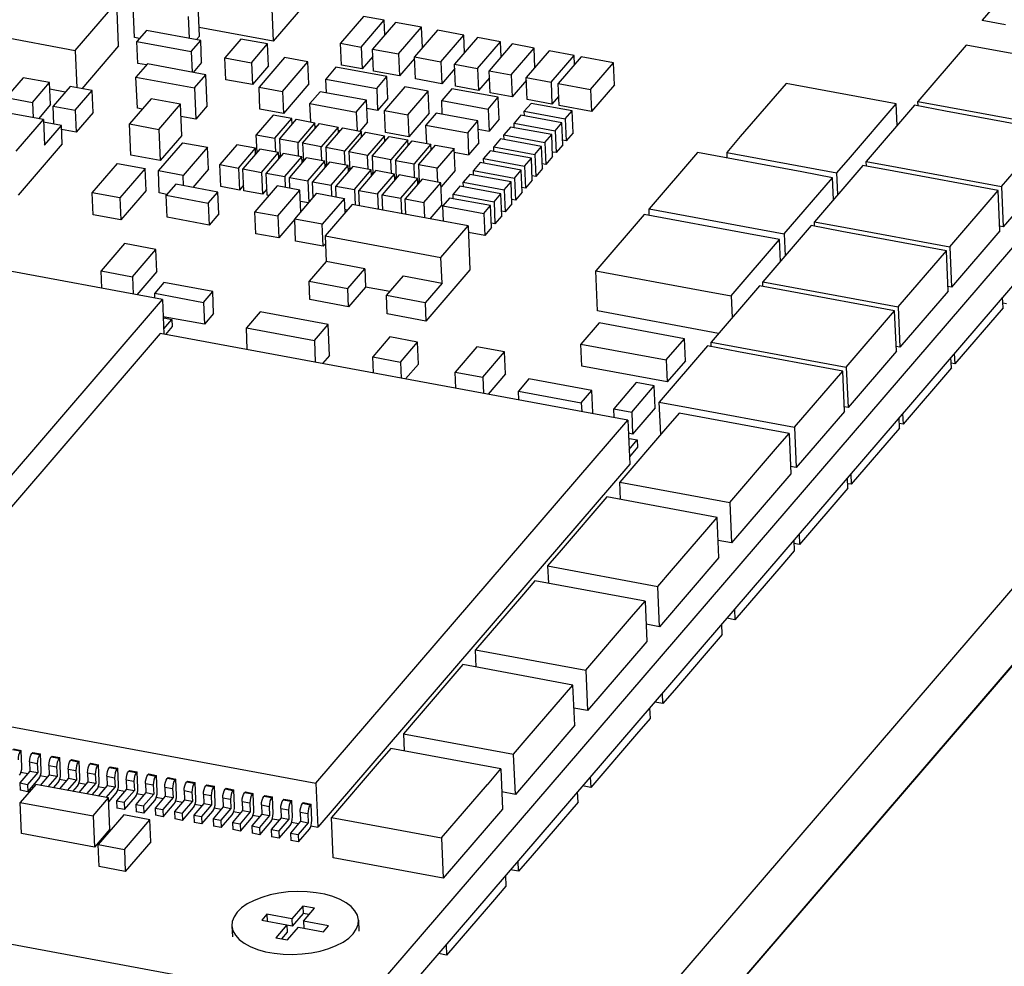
# Model space of a CAD drawing. Extents: x 0 to 1189, y 0 to 841.
# Tile 24 of 27: x 761 to 808, y 388 to 433. Entities that reach past the tile are written whole.
import ezdxf

# ---------------------------------------------------------------- set-up
doc = ezdxf.new("R2010")
doc.units = 0
doc.header["$LTSCALE"] = 65.395
doc.layers.get('0').update_dxf_attribs({"linetype": 'CONTINUOUS'})

msp = doc.modelspace()

# ---------------------------------------------------------------- linework, layer by layer
at = {"color": 7, "linetype": 'CONTINUOUS'}
for p, q in [((855.669, 461.217), (756.493, 345.796)), ((855.817, 457.746), (756.642, 342.325)), ((775.389, 434.445), (773.1, 431.782)), ((807.975, 434.295), (806.671, 432.776)), ((763.719, 431.347), (765.687, 433.637)), ((765.776, 431.555), (765.687, 433.637)), ((773.019, 433.691), (773.1, 431.782)), ((766.524, 431.964), (766.46, 433.439)), ((769.606, 432.028), (769.543, 433.503)), ((769.071, 432.954), (769.116, 431.922)), ((777.379, 432.957), (776.29, 431.689)), ((777.268, 431.507), (778.358, 432.775)), ((778.358, 432.775), (777.379, 432.957)), ((778.895, 432.675), (777.806, 431.408)), ((778.387, 432.084), (778.358, 432.775)), ((780.125, 432.447), (778.895, 432.675)), ((806.671, 432.776), (807.769, 432.573)), ((806.671, 432.776), (806.671, 432.759)), ((807.769, 432.555), (806.671, 432.759)), ((767.095, 432.297), (766.644, 431.772)), ((769.664, 431.82), (767.095, 432.297)), ((773.1, 431.782), (769.589, 432.433)), ((779.036, 431.179), (780.125, 432.447)), ((780.874, 432.308), (779.785, 431.041)), ((780.166, 431.485), (780.125, 432.447)), ((782.124, 432.076), (780.874, 432.308)), ((759.235, 432.179), (763.719, 431.347)), ((766.769, 431.918), (766.524, 431.964)), ((766.644, 431.772), (769.213, 431.295)), ((766.688, 430.731), (766.644, 431.772)), ((769.213, 431.295), (769.664, 431.82)), ((769.606, 432.028), (769.46, 431.858)), ((769.709, 430.779), (769.664, 431.82)), ((771.566, 431.886), (770.804, 431)), ((772.829, 431.652), (771.566, 431.886)), ((781.035, 430.809), (782.124, 432.076)), ((782.778, 431.955), (781.689, 430.687)), ((782.16, 431.236), (782.124, 432.076)), ((782.774, 430.486), (783.863, 431.754)), ((783.863, 431.754), (782.778, 431.955)), ((783.893, 431.045), (783.863, 431.754)), ((763.719, 431.347), (763.795, 429.578)), ((765.776, 431.555), (764.039, 429.533)), ((769.213, 431.295), (769.255, 430.314)), ((772.068, 430.765), (772.829, 431.652)), ((772.874, 430.611), (772.829, 431.652)), ((776.29, 431.689), (777.268, 431.507)), ((776.335, 430.648), (776.29, 431.689)), ((777.268, 431.507), (777.313, 430.466)), ((777.806, 431.408), (779.036, 431.179)), ((777.851, 430.367), (777.806, 431.408)), ((784.414, 431.651), (783.325, 430.384)), ((784.362, 430.191), (785.451, 431.459)), ((785.451, 431.459), (784.414, 431.651)), ((786.17, 431.325), (785.081, 430.058)), ((785.491, 430.535), (785.451, 431.459)), ((787.341, 431.108), (786.17, 431.325)), ((805.914, 431.595), (803.625, 428.931)), ((807.378, 431.323), (805.914, 431.595)), ((812.319, 430.408), (807.378, 431.325)), ((770.804, 431), (772.068, 430.765)), ((770.849, 429.959), (770.804, 431)), ((773.631, 431.004), (772.427, 429.602)), ((773.539, 429.396), (774.743, 430.798)), ((774.743, 430.798), (773.631, 431.004)), ((774.788, 429.756), (774.743, 430.798)), ((777.821, 431.057), (777.313, 430.466)), ((779.036, 431.179), (779.081, 430.138)), ((779.788, 430.962), (779.081, 430.138)), ((779.785, 431.041), (781.035, 430.809)), ((779.83, 429.999), (779.785, 431.041)), ((781.035, 430.809), (781.079, 429.767)), ((786.252, 429.841), (787.341, 431.108)), ((787.676, 431.046), (786.587, 429.779)), ((787.36, 430.678), (787.341, 431.108)), ((789.211, 430.761), (787.676, 431.046)), ((767.139, 430.706), (766.6, 430.079)), ((767.096, 430.655), (766.688, 430.731)), ((769.904, 430.193), (767.139, 430.706)), ((769.709, 430.779), (769.301, 430.305)), ((772.068, 430.765), (772.112, 429.724)), ((772.874, 430.611), (772.112, 429.724)), ((776.066, 430.552), (775.585, 429.991)), ((778.479, 430.104), (776.066, 430.552)), ((777.313, 430.466), (776.335, 430.648)), ((815.346, 430.445), (777.121, 385.959)), ((779.081, 430.138), (777.851, 430.367)), ((781.697, 430.486), (781.079, 429.767)), ((781.689, 430.687), (782.774, 430.486)), ((781.733, 429.646), (781.689, 430.687)), ((782.774, 430.486), (782.818, 429.445)), ((783.325, 430.384), (784.362, 430.191)), ((783.369, 429.343), (783.325, 430.384)), ((788.122, 429.494), (789.211, 430.761)), ((789.256, 429.72), (789.211, 430.761)), ((761.252, 430.05), (760.449, 429.115)), ((762.504, 429.818), (761.252, 430.05)), ((766.6, 430.079), (769.365, 429.566)), ((766.664, 428.604), (766.6, 430.079)), ((769.365, 429.566), (769.904, 430.193)), ((769.967, 428.718), (769.904, 430.193)), ((772.112, 429.724), (770.849, 429.959)), ((775.585, 429.991), (777.997, 429.544)), ((775.613, 429.336), (775.585, 429.991)), ((777.997, 429.544), (778.479, 430.104)), ((778.523, 429.063), (778.479, 430.104)), ((781.079, 429.767), (779.83, 429.999)), ((783.339, 430.051), (782.818, 429.445)), ((784.362, 430.191), (784.407, 429.15)), ((785.086, 429.941), (784.407, 429.15)), ((785.081, 430.058), (786.252, 429.841)), ((785.126, 429.017), (785.081, 430.058)), ((761.701, 428.883), (762.504, 429.818)), ((762.549, 428.776), (762.504, 429.818)), ((763.246, 429.369), (762.518, 429.505)), ((763.476, 429.637), (762.673, 428.703)), ((764.523, 429.443), (763.476, 429.637)), ((763.72, 428.509), (764.523, 429.443)), ((764.567, 428.402), (764.523, 429.443)), ((769.365, 429.566), (769.428, 428.091)), ((772.427, 429.602), (773.539, 429.396)), ((772.471, 428.561), (772.427, 429.602)), ((774.788, 429.756), (773.583, 428.355)), ((777.997, 429.544), (778.042, 428.503)), ((779.336, 429.62), (778.372, 428.499)), ((780.434, 429.417), (779.336, 429.62)), ((779.47, 428.295), (780.434, 429.417)), ((780.479, 428.375), (780.434, 429.417)), ((781.557, 429.533), (781.075, 428.973)), ((783.753, 429.126), (781.557, 429.533)), ((782.818, 429.445), (781.733, 429.646)), ((786.252, 429.841), (786.297, 428.799)), ((786.587, 429.779), (788.122, 429.494)), ((786.631, 428.737), (786.587, 429.779)), ((788.122, 429.494), (788.167, 428.453)), ((789.256, 429.72), (788.167, 428.453)), ((797.38, 429.786), (795.212, 427.262)), ((802.596, 428.818), (797.38, 429.786)), ((762.215, 428.066), (756.724, 429.084)), ((760.449, 429.115), (761.701, 428.883)), ((767.32, 429.051), (766.298, 427.861)), ((768.702, 428.794), (767.32, 429.051)), ((773.539, 429.396), (773.583, 428.355)), ((775.319, 429.39), (774.837, 428.83)), ((777.515, 428.983), (775.319, 429.39)), ((777.033, 428.422), (777.515, 428.983)), ((777.56, 427.942), (777.515, 428.983)), ((778.523, 429.063), (778.042, 428.503)), ((781.075, 428.973), (783.271, 428.565)), ((781.103, 428.317), (781.075, 428.973)), ((783.271, 428.565), (783.753, 429.126)), ((784.407, 429.15), (783.369, 429.343)), ((783.798, 428.085), (783.753, 429.126)), ((786.297, 428.799), (785.126, 429.017)), ((786.613, 429.167), (786.297, 428.799)), ((803.625, 428.931), (805.089, 428.66)), ((803.634, 428.713), (803.625, 428.931)), ((761.701, 428.883), (761.732, 428.155)), ((762.549, 428.776), (761.976, 428.11)), ((762.673, 428.703), (763.72, 428.509)), ((762.709, 427.852), (762.673, 428.703)), ((763.72, 428.509), (763.764, 427.467)), ((766.898, 428.56), (766.664, 428.604)), ((767.68, 427.605), (768.702, 428.794)), ((768.766, 427.319), (768.702, 428.794)), ((769.967, 428.718), (769.428, 428.091)), ((773.583, 428.355), (772.471, 428.561)), ((774.837, 428.83), (777.033, 428.422)), ((774.875, 427.955), (774.837, 428.83)), ((815.42, 428.71), (777.196, 384.224)), ((778.042, 428.503), (777.532, 428.597)), ((778.372, 428.499), (779.47, 428.295)), ((778.417, 427.458), (778.372, 428.499)), ((783.271, 428.565), (783.316, 427.524)), ((785.305, 428.838), (784.984, 428.464)), ((787.249, 428.477), (785.305, 428.838)), ((788.167, 428.453), (786.631, 428.737)), ((786.927, 428.104), (787.249, 428.477)), ((787.293, 427.436), (787.249, 428.477)), ((800.428, 426.295), (802.596, 428.818)), ((803.464, 428.745), (801.176, 426.081)), ((802.64, 427.786), (802.596, 428.817)), ((804.928, 428.473), (803.464, 428.745)), ((809.87, 427.558), (804.928, 428.475)), ((805.089, 428.662), (810.031, 427.745)), ((760.93, 426.57), (762.215, 428.066)), ((762.215, 428.066), (762.267, 426.851)), ((764.567, 428.402), (763.764, 427.467)), ((769.428, 428.091), (768.727, 428.221)), ((773.096, 428.285), (772.293, 427.351)), ((773.978, 428.122), (773.096, 428.285)), ((773.176, 427.188), (773.978, 428.122)), ((773.392, 427.147), (774.194, 428.081)), ((773.99, 427.844), (773.978, 428.122)), ((774.194, 428.081), (775.076, 427.918)), ((777.033, 428.422), (777.071, 427.548)), ((779.47, 428.295), (779.515, 427.254)), ((780.479, 428.375), (779.515, 427.254)), ((780.809, 428.372), (780.328, 427.811)), ((782.79, 428.004), (780.809, 428.372)), ((782.308, 427.444), (782.79, 428.004)), ((782.834, 426.963), (782.79, 428.004)), ((783.798, 428.085), (783.316, 427.524)), ((784.823, 428.277), (784.502, 427.903)), ((786.767, 427.917), (784.823, 428.277)), ((784.984, 428.464), (786.927, 428.104)), ((784.993, 428.246), (784.984, 428.464)), ((786.927, 428.104), (786.972, 427.062)), ((763.07, 427.786), (762.22, 427.943)), ((762.267, 426.851), (763.07, 427.786)), ((763.107, 426.918), (763.07, 427.786)), ((763.764, 427.467), (763.078, 427.595)), ((766.298, 427.861), (767.68, 427.605)), ((766.361, 426.386), (766.298, 427.861)), ((767.68, 427.605), (767.743, 426.13)), ((775.076, 427.918), (774.274, 426.984)), ((774.49, 426.944), (775.292, 427.878)), ((775.088, 427.64), (775.076, 427.918)), ((775.17, 427.735), (775.083, 427.751)), ((775.292, 427.878), (776.174, 427.714)), ((776.174, 427.714), (775.372, 426.78)), ((775.588, 426.74), (776.39, 427.674)), ((776.186, 427.436), (776.174, 427.714)), ((776.268, 427.531), (776.181, 427.547)), ((776.39, 427.674), (777.272, 427.51)), ((777.56, 427.942), (777.2, 427.524)), ((780.328, 427.811), (782.308, 427.444)), ((780.365, 426.937), (780.328, 427.811)), ((782.806, 427.619), (783.316, 427.524)), ((784.341, 427.716), (784.02, 427.343)), ((786.285, 427.356), (784.341, 427.716)), ((784.502, 427.903), (786.446, 427.543)), ((784.511, 427.685), (784.502, 427.903)), ((786.446, 427.543), (786.767, 427.917)), ((786.446, 427.543), (786.49, 426.502)), ((786.811, 426.875), (786.767, 427.917)), ((807.581, 424.894), (809.87, 427.558)), ((768.766, 427.319), (767.743, 426.13)), ((772.293, 427.351), (773.176, 427.188)), ((772.33, 426.507), (772.293, 427.351)), ((773.176, 427.188), (773.204, 426.532)), ((774.274, 426.984), (773.392, 427.147)), ((773.392, 427.147), (773.428, 426.303)), ((777.272, 427.51), (776.47, 426.576)), ((776.686, 426.536), (777.488, 427.47)), ((777.284, 427.233), (777.272, 427.51)), ((777.488, 427.47), (778.37, 427.307)), ((778.37, 427.307), (777.568, 426.373)), ((777.784, 426.333), (778.587, 427.267)), ((778.382, 427.029), (778.37, 427.307)), ((779.515, 427.254), (778.417, 427.458)), ((778.587, 427.267), (779.469, 427.103)), ((779.469, 427.103), (778.666, 426.169)), ((779.481, 426.825), (779.469, 427.103)), ((782.308, 427.444), (782.352, 426.402)), ((783.859, 427.156), (783.538, 426.782)), ((785.803, 426.795), (783.859, 427.156)), ((784.02, 427.343), (785.964, 426.982)), ((784.029, 427.124), (784.02, 427.343)), ((785.964, 426.982), (786.285, 427.356)), ((786.33, 426.315), (786.285, 427.356)), ((786.972, 427.062), (786.802, 427.094)), ((787.293, 427.436), (786.972, 427.062)), ((795.212, 427.261), (794.57, 426.513)), ((763.107, 426.918), (761.019, 424.488)), ((767.659, 425.634), (768.811, 426.975)), ((768.811, 426.975), (769.983, 426.758)), ((769.983, 426.758), (768.83, 425.416)), ((770.027, 425.716), (769.983, 426.758)), ((771.37, 426.872), (770.567, 425.938)), ((772.253, 426.709), (771.37, 426.872)), ((771.45, 425.774), (772.253, 426.709)), ((772.469, 426.669), (771.666, 425.734)), ((772.265, 426.431), (772.253, 426.709)), ((773.351, 426.505), (772.469, 426.669)), ((774.302, 426.328), (774.274, 426.984)), ((775.372, 426.78), (774.49, 426.944)), ((774.49, 426.944), (774.526, 426.099)), ((775.4, 426.125), (775.372, 426.78)), ((776.47, 426.576), (775.588, 426.74)), ((775.588, 426.74), (775.624, 425.896)), ((778.882, 426.129), (779.685, 427.063)), ((779.685, 427.063), (780.567, 426.899)), ((780.567, 426.899), (779.764, 425.965)), ((779.98, 425.925), (780.783, 426.859)), ((780.579, 426.621), (780.567, 426.899)), ((780.574, 426.732), (780.66, 426.716)), ((780.783, 426.859), (781.665, 426.695)), ((781.665, 426.695), (780.862, 425.761)), ((781.709, 425.654), (781.665, 426.695)), ((782.834, 426.963), (782.352, 426.402)), ((783.538, 426.782), (785.482, 426.421)), ((783.548, 426.563), (783.538, 426.782)), ((785.482, 426.421), (785.803, 426.795)), ((785.848, 425.754), (785.803, 426.795)), ((785.964, 426.982), (786.008, 425.941)), ((786.811, 426.875), (786.49, 426.502)), ((767.743, 426.13), (766.361, 426.386)), ((772.548, 425.57), (773.351, 426.505)), ((773.567, 426.465), (772.764, 425.53)), ((773.363, 426.228), (773.351, 426.505)), ((773.424, 426.384), (773.359, 426.308)), ((774.449, 426.301), (773.567, 426.465)), ((773.646, 425.367), (774.449, 426.301)), ((774.665, 426.261), (773.862, 425.327)), ((774.461, 426.024), (774.449, 426.301)), ((774.522, 426.18), (774.457, 426.105)), ((775.547, 426.097), (774.665, 426.261)), ((776.498, 425.921), (776.47, 426.576)), ((777.568, 426.373), (776.686, 426.536)), ((776.686, 426.536), (776.722, 425.692)), ((777.596, 425.717), (777.568, 426.373)), ((778.666, 426.169), (777.784, 426.333)), ((777.784, 426.333), (777.82, 425.488)), ((778.694, 425.514), (778.666, 426.169)), ((781.672, 426.529), (782.352, 426.402)), ((783.378, 426.595), (783.056, 426.221)), ((783.056, 426.221), (785, 425.861)), ((783.066, 426.003), (783.056, 426.221)), ((785.321, 426.234), (783.378, 426.595)), ((785, 425.861), (785.321, 426.234)), ((785.366, 425.193), (785.321, 426.234)), ((785.482, 426.421), (785.527, 425.38)), ((786.33, 426.315), (786.008, 425.941)), ((786.49, 426.502), (786.32, 426.533)), ((793.181, 426.505), (790.893, 423.841)), ((798.123, 425.588), (793.181, 426.505)), ((794.57, 426.513), (799.786, 425.545)), ((794.57, 426.513), (794.581, 426.245)), ((799.786, 425.545), (800.428, 426.293)), ((764.52, 424.601), (765.717, 425.994)), ((765.717, 425.994), (767.03, 425.75)), ((767.03, 425.75), (765.833, 424.357)), ((767.075, 424.709), (767.03, 425.75)), ((770.027, 425.716), (769.289, 424.858)), ((770.567, 425.938), (771.45, 425.774)), ((770.612, 424.897), (770.567, 425.938)), ((771.45, 425.774), (771.494, 424.733)), ((771.666, 425.734), (772.548, 425.57)), ((771.71, 424.693), (771.666, 425.734)), ((774.744, 425.163), (775.547, 426.097)), ((775.763, 426.057), (774.96, 425.123)), ((775.559, 425.82), (775.547, 426.097)), ((775.621, 425.977), (775.556, 425.901)), ((776.645, 425.894), (775.763, 426.057)), ((775.842, 424.959), (776.645, 425.894)), ((776.861, 425.854), (776.058, 424.919)), ((776.657, 425.616), (776.645, 425.894)), ((776.719, 425.773), (776.654, 425.697)), ((777.743, 425.69), (776.861, 425.854)), ((776.94, 424.755), (777.743, 425.69)), ((777.755, 425.413), (777.743, 425.69)), ((778.882, 426.129), (779.764, 425.965)), ((778.882, 426.129), (778.918, 425.284)), ((779.792, 425.31), (779.764, 425.965)), ((780.862, 425.761), (779.98, 425.925)), ((779.98, 425.925), (780.016, 425.081)), ((780.89, 425.106), (780.862, 425.761)), ((782.896, 426.034), (782.575, 425.66)), ((784.84, 425.674), (782.896, 426.034)), ((784.518, 425.3), (784.84, 425.674)), ((784.884, 424.632), (784.84, 425.674)), ((785, 425.861), (785.045, 424.819)), ((785.848, 425.754), (785.527, 425.38)), ((786.008, 425.941), (785.838, 425.972)), ((801.015, 425.894), (798.726, 423.23)), ((802.479, 425.622), (801.015, 425.894)), ((801.176, 426.081), (802.64, 425.809)), ((801.185, 425.863), (801.176, 426.081)), ((802.64, 425.811), (807.581, 424.894)), ((768.83, 425.416), (767.659, 425.634)), ((767.703, 424.593), (767.659, 425.634)), ((768.851, 424.939), (768.83, 425.416)), ((772.548, 425.57), (772.593, 424.529)), ((772.764, 425.53), (773.646, 425.367)), ((772.808, 424.489), (772.764, 425.53)), ((773.646, 425.367), (773.668, 424.857)), ((773.862, 425.327), (774.744, 425.163)), ((773.884, 424.817), (773.862, 425.327)), ((777.959, 425.65), (777.156, 424.715)), ((777.817, 425.569), (777.752, 425.493)), ((778.842, 425.486), (777.959, 425.65)), ((778.038, 424.552), (778.842, 425.486)), ((779.057, 425.446), (778.254, 424.512)), ((778.853, 425.209), (778.842, 425.486)), ((778.915, 425.365), (778.85, 425.29)), ((779.94, 425.282), (779.057, 425.446)), ((779.137, 424.348), (779.94, 425.282)), ((780.155, 425.242), (779.352, 424.308)), ((779.952, 425.005), (779.94, 425.282)), ((781.038, 425.079), (780.155, 425.242)), ((781.709, 425.654), (781.046, 424.882)), ((782.414, 425.473), (782.093, 425.1)), ((784.358, 425.113), (782.414, 425.473)), ((782.575, 425.66), (784.518, 425.3)), ((782.584, 425.442), (782.575, 425.66)), ((784.518, 425.3), (784.563, 424.259)), ((785.527, 425.38), (785.357, 425.412)), ((797.299, 422.651), (799.587, 425.314)), ((799.587, 425.314), (798.123, 425.586)), ((799.631, 424.284), (799.587, 425.314)), ((799.83, 424.515), (799.786, 425.545)), ((807.421, 424.707), (802.479, 425.624)), ((809.952, 425.649), (807.663, 422.985)), ((768.479, 425.008), (768.028, 424.483)), ((770.474, 424.638), (768.479, 425.008)), ((771.494, 424.733), (770.612, 424.897)), ((771.698, 424.97), (771.494, 424.733)), ((773.279, 424.929), (772.227, 423.705)), ((772.796, 424.766), (772.593, 424.529)), ((774.363, 424.728), (773.279, 424.929)), ((774.744, 425.163), (774.788, 424.139)), ((774.96, 425.123), (775.842, 424.959)), ((774.992, 424.376), (774.96, 425.123)), ((775.842, 424.959), (775.864, 424.449)), ((776.058, 424.919), (776.94, 424.755)), ((776.08, 424.409), (776.058, 424.919)), ((776.94, 424.755), (776.972, 424.027)), ((780.013, 425.162), (779.948, 425.086)), ((780.235, 424.144), (781.038, 425.079)), ((781.082, 424.038), (781.038, 425.079)), ((781.932, 424.913), (781.611, 424.539)), ((783.876, 424.552), (781.932, 424.913)), ((782.093, 425.1), (784.037, 424.739)), ((782.102, 424.881), (782.093, 425.1)), ((784.037, 424.739), (784.358, 425.113)), ((784.037, 424.739), (784.081, 423.698)), ((784.402, 424.072), (784.358, 425.113)), ((785.045, 424.819), (784.875, 424.851)), ((785.366, 425.193), (785.045, 424.819)), ((807.581, 424.894), (807.663, 422.985)), ((765.833, 424.357), (764.52, 424.601)), ((764.565, 423.56), (764.52, 424.601)), ((765.833, 424.357), (765.878, 423.316)), ((767.075, 424.709), (765.878, 423.316)), ((768.065, 424.526), (767.703, 424.593)), ((768.028, 424.483), (770.023, 424.113)), ((768.073, 423.442), (768.028, 424.483)), ((770.023, 424.113), (770.474, 424.638)), ((770.518, 423.597), (770.474, 424.638)), ((772.593, 424.529), (771.71, 424.693)), ((772.888, 424.474), (772.808, 424.489)), ((773.311, 423.503), (774.363, 424.728)), ((774.114, 423.354), (775.166, 424.579)), ((774.408, 423.687), (774.363, 424.728)), ((775.166, 424.579), (776.474, 424.336)), ((776.474, 424.336), (775.421, 423.112)), ((776.502, 423.666), (776.474, 424.336)), ((777.156, 424.715), (778.038, 424.552)), ((777.187, 423.987), (777.156, 424.715)), ((778.038, 424.552), (778.07, 423.824)), ((778.254, 424.512), (779.137, 424.348)), ((778.285, 423.784), (778.254, 424.512)), ((779.137, 424.348), (779.168, 423.62)), ((779.352, 424.308), (780.235, 424.144)), ((779.383, 423.58), (779.352, 424.308)), ((781.45, 424.352), (781.129, 423.978)), ((783.394, 423.991), (781.45, 424.352)), ((781.611, 424.539), (783.555, 424.178)), ((781.62, 424.32), (781.611, 424.539)), ((783.555, 424.178), (783.876, 424.552)), ((783.921, 423.511), (783.876, 424.552)), ((784.563, 424.259), (784.393, 424.29)), ((784.884, 424.632), (784.563, 424.259)), ((805.132, 422.044), (807.421, 424.707)), ((807.502, 422.798), (807.421, 424.707)), ((770.023, 424.113), (770.068, 423.072)), ((774.776, 424.124), (774.386, 424.196)), ((776.835, 424.053), (775.55, 422.557)), ((776.605, 423.785), (776.496, 423.805)), ((782.326, 423.034), (776.835, 424.053)), ((780.235, 424.144), (780.266, 423.416)), ((781.082, 424.038), (780.51, 423.371)), ((781.129, 423.978), (783.073, 423.618)), ((781.16, 423.25), (781.129, 423.978)), ((783.073, 423.618), (783.394, 423.991)), ((783.439, 422.95), (783.394, 423.991)), ((783.555, 424.178), (783.599, 423.137)), ((784.402, 424.072), (784.081, 423.698)), ((790.893, 423.841), (795.834, 422.924)), ((790.906, 423.528), (790.893, 423.841)), ((767.856, 419.542), (745.711, 423.651)), ((765.878, 423.316), (764.565, 423.56)), ((770.068, 423.072), (768.073, 423.442)), ((770.518, 423.597), (770.068, 423.072)), ((772.227, 423.705), (773.311, 423.503)), ((772.271, 422.663), (772.227, 423.705)), ((773.311, 423.503), (773.356, 422.462)), ((774.119, 423.35), (773.356, 422.462)), ((775.421, 423.112), (774.114, 423.354)), ((774.159, 422.313), (774.114, 423.354)), ((783.073, 423.618), (783.117, 422.576)), ((783.921, 423.511), (783.599, 423.137)), ((784.081, 423.698), (783.911, 423.729)), ((790.663, 423.573), (788.374, 420.91)), ((795.604, 422.657), (790.663, 423.573)), ((775.466, 422.071), (775.421, 423.112)), ((781.041, 421.539), (782.326, 423.034)), ((782.326, 423.034), (782.415, 420.952)), ((783.439, 422.95), (783.117, 422.576)), ((783.599, 423.137), (783.429, 423.169)), ((795.834, 422.922), (797.299, 422.651)), ((798.566, 423.044), (796.277, 420.38)), ((800.03, 422.772), (798.566, 423.044)), ((798.726, 423.23), (800.191, 422.959)), ((798.736, 423.012), (798.726, 423.23)), ((800.19, 422.961), (805.132, 422.044)), ((807.663, 422.985), (807.493, 423.017)), ((773.356, 422.462), (772.271, 422.663)), ((775.55, 422.557), (781.041, 421.539)), ((775.55, 422.557), (775.602, 421.343)), ((783.117, 422.576), (782.339, 422.721)), ((797.069, 422.383), (795.605, 422.655)), ((797.299, 422.651), (797.343, 421.62)), ((804.971, 421.857), (800.03, 422.774)), ((807.502, 422.798), (805.214, 420.135)), ((766.063, 422.196), (764.95, 420.901)), ((767.545, 421.922), (766.063, 422.196)), ((775.466, 422.071), (774.159, 422.313)), ((775.566, 422.187), (775.466, 422.071)), ((794.78, 419.72), (797.069, 422.383)), ((797.113, 421.353), (797.069, 422.383)), ((805.132, 422.044), (805.214, 420.135)), ((766.431, 420.626), (767.545, 421.922)), ((767.589, 420.88), (767.545, 421.922)), ((781.093, 420.324), (781.041, 421.539)), ((802.683, 419.193), (804.971, 421.857)), ((805.053, 419.948), (804.971, 421.857)), ((775.602, 421.343), (774.799, 420.408)), ((777.432, 421.003), (775.602, 421.343)), ((764.95, 420.901), (766.431, 420.626)), ((764.985, 420.075), (764.95, 420.901)), ((766.431, 420.626), (766.467, 419.8)), ((767.589, 420.88), (766.634, 419.769)), ((776.629, 420.069), (777.432, 421.003)), ((777.432, 421.003), (777.47, 420.136)), ((778.46, 419.729), (779.263, 420.664)), ((779.263, 420.664), (781.093, 420.324)), ((782.415, 420.952), (780.327, 418.522)), ((788.374, 420.91), (793.316, 419.993)), ((788.456, 419.001), (788.374, 420.91)), ((767.923, 420.349), (767.485, 419.84)), ((770.233, 419.921), (767.923, 420.349)), ((774.799, 420.408), (776.629, 420.069)), ((774.836, 419.54), (774.799, 420.408)), ((777.47, 420.136), (776.667, 419.201)), ((778.625, 419.921), (777.47, 420.136)), ((781.093, 420.324), (780.29, 419.389)), ((796.116, 420.193), (793.828, 417.53)), ((797.581, 419.921), (796.116, 420.193)), ((796.277, 420.38), (797.741, 420.108)), ((796.286, 420.162), (796.277, 420.38)), ((797.741, 420.11), (802.683, 419.193)), ((805.214, 420.135), (805.044, 420.166)), ((767.485, 419.84), (769.795, 419.411)), ((767.495, 419.609), (767.485, 419.84)), ((769.795, 419.411), (770.233, 419.921)), ((770.277, 418.879), (770.233, 419.921)), ((776.667, 419.201), (776.629, 420.069)), ((780.29, 419.389), (778.46, 419.729)), ((778.497, 418.861), (778.46, 419.729)), ((793.316, 419.991), (794.78, 419.72)), ((794.78, 419.72), (794.824, 418.689)), ((802.522, 419.006), (797.581, 419.923)), ((805.053, 419.948), (802.764, 417.284)), ((807.659, 419.154), (807.637, 419.652)), ((753.08, 402.346), (767.856, 419.542)), ((767.856, 419.542), (767.926, 417.904)), ((769.795, 419.411), (769.84, 418.37)), ((776.667, 419.201), (774.836, 419.54)), ((780.29, 419.389), (780.327, 418.522)), ((802.683, 419.193), (802.764, 417.284)), ((807.659, 419.154), (805.37, 416.491)), ((807.819, 419.341), (807.649, 419.373)), ((769.84, 418.37), (767.891, 418.732)), ((770.277, 418.879), (769.84, 418.37)), ((772.48, 418.964), (771.826, 418.203)), ((775.698, 418.366), (772.48, 418.964)), ((780.327, 418.522), (778.497, 418.861)), ((794.18, 417.939), (788.456, 419.001)), ((800.233, 416.343), (802.522, 419.006)), ((802.604, 417.098), (802.522, 419.006)), ((767.895, 418.63), (767.932, 418.674)), ((767.915, 418.16), (768.298, 418.606)), ((767.932, 418.674), (768.298, 418.606)), ((768.313, 418.259), (767.997, 417.891)), ((768.298, 418.606), (768.313, 418.259)), ((775.045, 417.606), (775.698, 418.366)), ((775.762, 416.891), (775.698, 418.366)), ((788.531, 418.438), (787.671, 417.436)), ((792.568, 417.689), (788.531, 418.438)), ((767.75, 417.937), (752.974, 400.74)), ((789.895, 413.828), (767.75, 417.937)), ((771.826, 418.203), (775.045, 417.606)), ((771.87, 417.172), (771.826, 418.203)), ((778.624, 417.773), (777.81, 416.826)), ((779.931, 417.531), (778.624, 417.773)), ((775.045, 417.606), (775.089, 416.575)), ((779.117, 416.583), (779.931, 417.531)), ((779.976, 416.49), (779.931, 417.531)), ((782.744, 417.304), (781.711, 416.102)), ((784.051, 417.062), (782.744, 417.304)), ((787.671, 417.436), (791.708, 416.687)), ((787.716, 416.395), (787.671, 417.436)), ((793.667, 417.343), (791.379, 414.679)), ((791.708, 416.687), (792.568, 417.689)), ((792.613, 416.647), (792.568, 417.689)), ((795.131, 417.071), (793.667, 417.343)), ((793.828, 417.53), (795.292, 417.258)), ((793.837, 417.311), (793.828, 417.53)), ((802.764, 417.284), (802.595, 417.316)), ((775.762, 416.891), (775.435, 416.511)), ((777.81, 416.826), (779.117, 416.583)), ((777.842, 416.064), (777.81, 416.826)), ((783.018, 415.859), (784.051, 417.062)), ((784.095, 416.021), (784.051, 417.062)), ((800.073, 416.156), (795.131, 417.073)), ((795.292, 417.26), (800.233, 416.343)), ((802.604, 417.098), (800.315, 414.434)), ((805.349, 416.988), (805.37, 416.491)), ((779.117, 416.583), (779.15, 415.822)), ((779.976, 416.49), (779.367, 415.781)), ((791.752, 415.646), (787.716, 416.395)), ((791.708, 416.687), (791.752, 415.646)), ((792.613, 416.647), (791.752, 415.646)), ((800.233, 416.343), (800.315, 414.434)), ((805.209, 416.304), (805.188, 416.801)), ((805.37, 416.491), (805.2, 416.522)), ((781.711, 416.102), (783.018, 415.859)), ((781.744, 415.34), (781.711, 416.102)), ((784.095, 416.021), (783.268, 415.057)), ((797.784, 413.492), (800.073, 416.156)), ((800.155, 414.247), (800.073, 416.156)), ((805.209, 416.304), (802.921, 413.64)), ((783.018, 415.859), (783.05, 415.098)), ((785.207, 415.791), (784.707, 415.208)), ((788.187, 415.238), (785.207, 415.791)), ((790.291, 415.609), (789.226, 414.37)), ((790.072, 414.213), (791.137, 415.452)), ((791.137, 415.452), (790.291, 415.609)), ((791.181, 414.411), (791.137, 415.452)), ((784.707, 415.208), (787.687, 414.655)), ((784.725, 414.787), (784.707, 415.208)), ((787.687, 414.655), (788.187, 415.238)), ((788.232, 414.197), (788.187, 415.238)), ((787.687, 414.655), (787.705, 414.234)), ((791.379, 414.679), (792.843, 414.407)), ((791.444, 413.152), (791.379, 414.679)), ((788.232, 414.197), (788.187, 414.145)), ((789.226, 414.37), (790.072, 414.213)), ((789.244, 413.949), (789.226, 414.37)), ((790.072, 414.213), (790.116, 413.172)), ((791.181, 414.411), (790.116, 413.172)), ((792.315, 414.164), (791.673, 413.416)), ((797.531, 413.196), (792.315, 414.164)), ((792.843, 414.409), (797.784, 413.492)), ((800.155, 414.247), (797.866, 411.583)), ((800.315, 414.434), (800.145, 414.466)), ((802.899, 414.138), (802.921, 413.64)), ((775.119, 396.632), (789.895, 413.828)), ((789.895, 413.828), (789.984, 411.746)), ((802.76, 413.453), (802.739, 413.951)), ((802.921, 413.64), (802.751, 413.672)), ((791.673, 413.418), (789.505, 410.895)), ((790.116, 413.172), (789.922, 413.208)), ((796.889, 412.449), (797.531, 413.196)), ((797.531, 413.196), (797.613, 411.289)), ((797.784, 413.492), (797.866, 411.583)), ((802.76, 413.453), (800.471, 410.79)), ((789.934, 412.916), (789.971, 412.959)), ((789.954, 412.445), (790.337, 412.891)), ((789.971, 412.959), (790.337, 412.891)), ((790.337, 412.891), (790.352, 412.544)), ((790.352, 412.544), (789.969, 412.098)), ((794.721, 409.927), (796.889, 412.45)), ((789.984, 411.746), (775.208, 394.549)), ((797.613, 411.289), (794.802, 408.018)), ((797.866, 411.583), (797.598, 411.633)), ((800.45, 411.287), (800.471, 410.79)), ((789.505, 410.895), (794.721, 409.927)), ((789.54, 410.075), (789.505, 410.894)), ((800.311, 410.603), (800.289, 411.1)), ((800.471, 410.79), (800.301, 410.821)), ((800.311, 410.603), (798.022, 407.939)), ((788.902, 410.194), (786.734, 407.67)), ((794.118, 409.226), (788.902, 410.194)), ((794.721, 409.926), (794.802, 408.018)), ((791.95, 406.703), (794.118, 409.226)), ((794.2, 407.317), (794.118, 409.226)), ((798.001, 408.437), (798.022, 407.939)), ((794.802, 408.018), (794.165, 408.136)), ((797.748, 408.142), (797.769, 407.647)), ((798.022, 407.939), (797.754, 407.989)), ((786.734, 407.669), (786.092, 406.921)), ((797.769, 407.647), (797.127, 406.899)), ((794.2, 407.317), (791.389, 404.046)), ((786.092, 406.921), (791.308, 405.953)), ((786.092, 406.921), (786.127, 406.102)), ((791.308, 405.953), (791.95, 406.701)), ((797.127, 406.897), (794.959, 404.374)), ((785.489, 406.22), (784.847, 405.472)), ((790.705, 405.252), (785.489, 406.22)), ((791.389, 404.046), (791.308, 405.953)), ((784.847, 405.474), (782.679, 402.951)), ((790.063, 404.505), (790.705, 405.252)), ((790.705, 405.252), (790.787, 403.345)), ((794.937, 404.871), (794.958, 404.374)), ((787.895, 401.983), (790.063, 404.506)), ((794.959, 404.374), (794.571, 404.446)), ((791.389, 404.046), (790.752, 404.164)), ((794.356, 403.673), (794.335, 404.17)), ((790.787, 403.345), (787.977, 400.074)), ((794.356, 403.673), (792.188, 401.15)), ((782.679, 402.951), (787.895, 401.983)), ((782.714, 402.132), (782.679, 402.95)), ((782.076, 402.25), (779.908, 399.726)), ((787.292, 401.282), (782.076, 402.25)), ((787.895, 401.983), (787.977, 400.074)), ((785.124, 398.759), (787.292, 401.282)), ((787.374, 399.373), (787.292, 401.282)), ((792.188, 401.151), (791.546, 400.404)), ((752.974, 400.74), (775.119, 396.632)), ((791.546, 400.404), (791.524, 400.899)), ((787.977, 400.074), (787.339, 400.192)), ((790.922, 400.199), (790.943, 399.703)), ((791.546, 400.404), (791.16, 400.475)), ((779.908, 399.725), (779.266, 398.977)), ((790.943, 399.703), (790.301, 398.955)), ((787.374, 399.373), (784.564, 396.102)), ((779.266, 398.977), (784.482, 398.009)), ((779.266, 398.977), (779.301, 398.158)), ((784.482, 398.009), (785.124, 398.757)), ((790.301, 398.953), (788.133, 396.43)), ((761.123, 398.141), (760.756, 398.209)), ((760.797, 398.256), (761.163, 398.188)), ((761.163, 398.188), (761.123, 398.141)), ((761.196, 397.407), (761.163, 398.188)), ((778.664, 398.276), (778.021, 397.528)), ((783.88, 397.308), (778.664, 398.276)), ((761.712, 398.086), (761.672, 398.04)), ((762.038, 397.972), (761.672, 398.04)), ((761.712, 398.086), (762.078, 398.018)), ((762.078, 398.018), (762.038, 397.972)), ((762.111, 397.237), (762.078, 398.018)), ((762.627, 397.916), (762.587, 397.87)), ((762.953, 397.802), (762.587, 397.87)), ((762.627, 397.916), (762.993, 397.849)), ((762.993, 397.849), (762.953, 397.802)), ((763.026, 397.068), (762.993, 397.849)), ((763.542, 397.747), (763.502, 397.7)), ((763.868, 397.632), (763.502, 397.7)), ((763.542, 397.747), (763.908, 397.679)), ((784.564, 396.102), (784.482, 398.009)), ((761.562, 397.639), (761.928, 397.571)), ((761.562, 397.639), (761.581, 397.205)), ((761.928, 397.571), (761.947, 397.137)), ((762.477, 397.469), (762.843, 397.401)), ((762.477, 397.469), (762.496, 397.035)), ((762.843, 397.401), (762.862, 396.968)), ((763.392, 397.299), (763.759, 397.232)), ((763.392, 397.299), (763.411, 396.866)), ((763.759, 397.232), (763.777, 396.798)), ((763.908, 397.679), (763.868, 397.632)), ((763.941, 396.898), (763.908, 397.679)), ((764.457, 397.577), (764.417, 397.53)), ((764.783, 397.462), (764.417, 397.53)), ((764.457, 397.577), (764.823, 397.509)), ((764.823, 397.509), (764.783, 397.462)), ((764.857, 396.728), (764.823, 397.509)), ((765.372, 397.407), (765.332, 397.36)), ((765.698, 397.292), (765.332, 397.36)), ((765.372, 397.407), (765.738, 397.339)), ((765.738, 397.339), (765.698, 397.292)), ((765.772, 396.558), (765.738, 397.339)), ((766.287, 397.237), (766.247, 397.191)), ((766.287, 397.237), (766.653, 397.169)), ((778.021, 397.53), (775.853, 395.007)), ((783.237, 396.561), (783.88, 397.308)), ((783.88, 397.308), (783.961, 395.401)), ((761.581, 397.205), (761.099, 396.644)), ((761.15, 397.158), (761.486, 397.095)), ((761.947, 397.137), (761.465, 396.577)), ((761.48, 396.229), (762.002, 396.837)), ((761.581, 397.205), (761.947, 397.137)), ((762.496, 397.035), (762.062, 396.53)), ((762.065, 396.988), (762.401, 396.925)), ((762.862, 396.968), (762.428, 396.462)), ((762.496, 397.035), (762.862, 396.968)), ((763.411, 396.866), (762.977, 396.361)), ((762.98, 396.818), (763.317, 396.756)), ((763.777, 396.798), (763.343, 396.293)), ((763.411, 396.866), (763.777, 396.798)), ((764.308, 397.13), (764.674, 397.062)), ((764.308, 397.13), (764.326, 396.696)), ((764.674, 397.062), (764.692, 396.628)), ((765.223, 396.96), (765.589, 396.892)), ((765.223, 396.96), (765.241, 396.526)), ((765.589, 396.892), (765.607, 396.458)), ((766.138, 396.79), (766.504, 396.722)), ((766.138, 396.79), (766.156, 396.356)), ((766.613, 397.123), (766.247, 397.191)), ((766.653, 397.169), (766.613, 397.123)), ((766.687, 396.389), (766.653, 397.169)), ((767.202, 397.068), (767.162, 397.021)), ((767.528, 396.953), (767.162, 397.021)), ((767.202, 397.068), (767.568, 397)), ((767.568, 397), (767.528, 396.953)), ((767.602, 396.219), (767.568, 397)), ((768.117, 396.898), (768.077, 396.851)), ((768.443, 396.783), (768.077, 396.851)), ((768.117, 396.898), (768.483, 396.83)), ((768.483, 396.83), (768.443, 396.783)), ((768.517, 396.049), (768.483, 396.83)), ((788.111, 396.927), (788.133, 396.43)), ((761.099, 396.644), (761.465, 396.577)), ((761.099, 396.644), (761.114, 396.297)), ((761.48, 396.229), (761.114, 396.297)), ((761.853, 396.569), (761.121, 395.718)), ((761.465, 396.577), (761.48, 396.229)), ((765.299, 395.93), (761.853, 396.569)), ((762.698, 396.412), (762.917, 396.667)), ((763.613, 396.243), (763.832, 396.497)), ((764.326, 396.696), (763.892, 396.191)), ((763.895, 396.648), (764.232, 396.586)), ((764.692, 396.628), (764.258, 396.123)), ((764.326, 396.696), (764.692, 396.628)), ((764.528, 396.073), (764.747, 396.328)), ((765.241, 396.526), (764.807, 396.021)), ((764.81, 396.478), (765.147, 396.416)), ((765.607, 396.458), (765.173, 395.953)), ((765.241, 396.526), (765.607, 396.458)), ((766.156, 396.356), (765.675, 395.796)), ((765.725, 396.309), (766.062, 396.246)), ((766.156, 396.356), (766.522, 396.288)), ((766.504, 396.722), (766.522, 396.288)), ((767.053, 396.62), (767.419, 396.552)), ((767.053, 396.62), (767.071, 396.187)), ((767.419, 396.552), (767.437, 396.119)), ((767.968, 396.451), (768.334, 396.383)), ((767.968, 396.451), (767.987, 396.017)), ((768.334, 396.383), (768.353, 395.949)), ((769.032, 396.728), (768.992, 396.681)), ((769.358, 396.613), (768.992, 396.681)), ((769.032, 396.728), (769.399, 396.66)), ((769.399, 396.66), (769.358, 396.613)), ((769.432, 395.879), (769.399, 396.66)), ((769.948, 396.558), (769.907, 396.511)), ((770.273, 396.444), (769.907, 396.511)), ((769.948, 396.558), (770.314, 396.49)), ((770.314, 396.49), (770.273, 396.444)), ((770.347, 395.709), (770.314, 396.49)), ((770.863, 396.388), (770.823, 396.342)), ((771.189, 396.274), (770.823, 396.342)), ((770.863, 396.388), (771.229, 396.32)), ((771.229, 396.32), (771.189, 396.274)), ((771.262, 395.54), (771.229, 396.32)), ((775.119, 396.632), (775.208, 394.549)), ((781.069, 394.039), (783.237, 396.562)), ((788.133, 396.43), (787.746, 396.502)), ((722.49, 396.095), (777.121, 385.959)), ((764.567, 395.078), (765.299, 395.93)), ((765.362, 394.455), (765.299, 395.93)), ((765.307, 395.744), (765.662, 396.158)), ((766.522, 396.288), (766.041, 395.728)), ((766.055, 395.381), (766.577, 395.988)), ((767.071, 396.187), (766.59, 395.626)), ((766.64, 396.139), (766.977, 396.076)), ((767.437, 396.119), (766.956, 395.558)), ((767.071, 396.187), (767.437, 396.119)), ((767.987, 396.017), (767.505, 395.456)), ((767.555, 395.969), (767.892, 395.907)), ((768.353, 395.949), (767.871, 395.388)), ((767.987, 396.017), (768.353, 395.949)), ((768.902, 395.847), (768.42, 395.286)), ((768.883, 396.281), (769.249, 396.213)), ((768.883, 396.281), (768.902, 395.847)), ((768.902, 395.847), (769.268, 395.779)), ((769.249, 396.213), (769.268, 395.779)), ((769.798, 396.111), (770.164, 396.043)), ((769.798, 396.111), (769.817, 395.677)), ((770.164, 396.043), (770.183, 395.609)), ((770.713, 395.941), (771.079, 395.873)), ((770.713, 395.941), (770.732, 395.507)), ((771.079, 395.873), (771.098, 395.439)), ((771.778, 396.219), (771.738, 396.172)), ((772.104, 396.104), (771.738, 396.172)), ((771.778, 396.219), (772.144, 396.151)), ((772.144, 396.151), (772.104, 396.104)), ((772.177, 395.37), (772.144, 396.151)), ((772.693, 396.049), (772.653, 396.002)), ((773.019, 395.934), (772.653, 396.002)), ((772.693, 396.049), (773.059, 395.981)), ((773.059, 395.981), (773.019, 395.934)), ((773.092, 395.2), (773.059, 395.981)), ((773.608, 395.879), (773.568, 395.832)), ((773.934, 395.764), (773.568, 395.832)), ((773.608, 395.879), (773.974, 395.811)), ((784.564, 396.102), (783.926, 396.22)), ((787.53, 395.729), (787.509, 396.227)), ((761.121, 395.718), (764.567, 395.078)), ((761.184, 394.243), (761.121, 395.718)), ((765.675, 395.796), (766.041, 395.728)), ((765.675, 395.796), (765.689, 395.448)), ((766.055, 395.381), (765.689, 395.448)), ((766.041, 395.728), (766.055, 395.381)), ((766.59, 395.626), (766.956, 395.558)), ((766.59, 395.626), (766.604, 395.279)), ((766.956, 395.558), (766.971, 395.211)), ((766.971, 395.211), (767.493, 395.818)), ((767.505, 395.456), (767.871, 395.388)), ((767.505, 395.456), (767.52, 395.109)), ((767.871, 395.388), (767.886, 395.041)), ((767.886, 395.041), (768.408, 395.648)), ((768.471, 395.799), (768.807, 395.737)), ((769.268, 395.779), (768.786, 395.218)), ((768.801, 394.871), (769.323, 395.479)), ((769.817, 395.677), (769.335, 395.116)), ((769.386, 395.63), (769.722, 395.567)), ((770.183, 395.609), (769.701, 395.048)), ((769.817, 395.677), (770.183, 395.609)), ((770.732, 395.507), (770.25, 394.947)), ((770.301, 395.46), (770.637, 395.397)), ((771.098, 395.439), (770.616, 394.879)), ((770.732, 395.507), (771.098, 395.439)), ((771.628, 395.771), (771.994, 395.703)), ((771.628, 395.771), (771.647, 395.338)), ((771.994, 395.703), (772.013, 395.27)), ((772.543, 395.602), (772.909, 395.534)), ((772.543, 395.602), (772.562, 395.168)), ((772.909, 395.534), (772.928, 395.1)), ((773.459, 395.432), (773.825, 395.364)), ((773.459, 395.432), (773.477, 394.998)), ((773.825, 395.364), (773.843, 394.93)), ((773.974, 395.811), (773.934, 395.764)), ((774.007, 395.03), (773.974, 395.811)), ((774.523, 395.709), (774.483, 395.663)), ((774.849, 395.595), (774.483, 395.663)), ((774.523, 395.709), (774.889, 395.641)), ((774.889, 395.641), (774.849, 395.595)), ((774.923, 394.86), (774.889, 395.641)), ((783.961, 395.401), (781.151, 392.13)), ((787.53, 395.729), (785.362, 393.206)), ((764.567, 395.078), (764.63, 393.603)), ((766.02, 395.132), (764.81, 393.725)), ((767.259, 394.903), (766.02, 395.132)), ((766.05, 393.495), (767.259, 394.903)), ((766.971, 395.211), (766.604, 395.279)), ((767.304, 393.861), (767.259, 394.903)), ((767.886, 395.041), (767.52, 395.109)), ((768.42, 395.286), (768.786, 395.218)), ((768.42, 395.286), (768.435, 394.939)), ((768.801, 394.871), (768.435, 394.939)), ((768.786, 395.218), (768.801, 394.871)), ((769.335, 395.116), (769.701, 395.048)), ((769.335, 395.116), (769.35, 394.769)), ((769.701, 395.048), (769.716, 394.701)), ((769.716, 394.701), (770.238, 395.309)), ((770.25, 394.947), (770.616, 394.879)), ((770.25, 394.947), (770.265, 394.6)), ((770.631, 394.532), (771.153, 395.139)), ((771.647, 395.338), (771.165, 394.777)), ((771.216, 395.29), (771.552, 395.228)), ((772.013, 395.27), (771.531, 394.709)), ((771.546, 394.362), (772.068, 394.969)), ((771.647, 395.338), (772.013, 395.27)), ((772.562, 395.168), (772.08, 394.607)), ((772.131, 395.12), (772.467, 395.058)), ((772.928, 395.1), (772.446, 394.539)), ((772.562, 395.168), (772.928, 395.1)), ((773.477, 394.998), (772.995, 394.437)), ((773.046, 394.95), (773.383, 394.888)), ((773.843, 394.93), (773.361, 394.369)), ((773.477, 394.998), (773.843, 394.93)), ((774.374, 395.262), (774.74, 395.194)), ((774.374, 395.262), (774.392, 394.828)), ((774.74, 395.194), (774.758, 394.76)), ((775.853, 395.007), (781.069, 394.039)), ((775.935, 393.098), (775.853, 395.006)), ((765.362, 394.455), (764.63, 393.603)), ((769.716, 394.701), (769.35, 394.769)), ((770.631, 394.532), (770.265, 394.6)), ((770.616, 394.879), (770.631, 394.532)), ((771.165, 394.777), (771.531, 394.709)), ((771.165, 394.777), (771.18, 394.43)), ((771.531, 394.709), (771.546, 394.362)), ((772.08, 394.607), (772.446, 394.539)), ((772.08, 394.607), (772.095, 394.26)), ((772.446, 394.539), (772.461, 394.192)), ((772.461, 394.192), (772.983, 394.8)), ((772.995, 394.437), (773.361, 394.369)), ((772.995, 394.437), (773.01, 394.09)), ((773.376, 394.022), (773.898, 394.63)), ((774.392, 394.828), (773.91, 394.267)), ((773.961, 394.781), (774.298, 394.718)), ((774.758, 394.76), (774.276, 394.2)), ((774.291, 393.853), (774.813, 394.46)), ((774.392, 394.828), (774.758, 394.76)), ((774.876, 394.611), (775.208, 394.549)), ((764.63, 393.603), (761.184, 394.243)), ((771.546, 394.362), (771.18, 394.43)), ((772.461, 394.192), (772.095, 394.26)), ((773.376, 394.022), (773.01, 394.09)), ((773.361, 394.369), (773.376, 394.022)), ((773.91, 394.267), (774.276, 394.2)), ((773.91, 394.267), (773.925, 393.92)), ((774.276, 394.2), (774.291, 393.853)), ((781.069, 394.039), (781.151, 392.13)), ((764.81, 393.725), (766.05, 393.495)), ((764.855, 392.684), (764.81, 393.725)), ((767.304, 393.861), (766.094, 392.454)), ((774.291, 393.853), (773.925, 393.92)), ((766.05, 393.495), (766.094, 392.454)), ((781.151, 392.13), (775.935, 393.098)), ((785.362, 393.207), (784.72, 392.46)), ((766.094, 392.454), (764.855, 392.684)), ((784.72, 392.46), (784.698, 392.955)), ((784.096, 392.255), (784.117, 391.759)), ((784.72, 392.46), (784.334, 392.531)), ((784.117, 391.759), (783.475, 391.011)), ((774.505, 390.808), (773.983, 390.2)), ((775.054, 390.706), (774.505, 390.808)), ((774.505, 390.808), (774.52, 390.461)), ((774.532, 390.098), (775.054, 390.706)), ((783.475, 391.009), (781.307, 388.486)), ((772.793, 390.421), (772.553, 390.141)), ((773.983, 390.2), (772.793, 390.421)), ((772.793, 390.421), (772.807, 390.093)), ((774.52, 390.461), (773.998, 389.853)), ((774.799, 390.409), (774.52, 390.461)), ((771.14, 389.881), (771.162, 389.36)), ((772.553, 390.141), (773.742, 389.92)), ((773.742, 389.92), (773.22, 389.312)), ((773.742, 389.92), (773.757, 389.573)), ((773.998, 389.853), (773.743, 389.9)), ((773.769, 389.21), (774.291, 389.818)), ((773.983, 390.2), (773.998, 389.853)), ((774.291, 389.818), (775.481, 389.597)), ((775.722, 389.878), (774.532, 390.098)), ((774.532, 390.098), (774.546, 389.771)), ((775.481, 389.597), (775.722, 389.878)), ((777.134, 390.138), (777.157, 389.617)), ((771.305, 389.429), (771.484, 389.23)), ((773.22, 389.312), (773.769, 389.21)), ((773.757, 389.573), (773.49, 389.262)), ((776.672, 389.296), (776.882, 389.5)), ((776.403, 389.108), (776.672, 389.296)), ((781.286, 388.984), (781.307, 388.486)), ((781.307, 388.486), (780.92, 388.558))]:
    msp.add_line(p, q, dxfattribs=at)
at = {"color": 6, "linetype": 'CONTINUOUS'}
msp.add_line((756.642, 342.325), (844.534, 444.624), dxfattribs=at)
at = {"color": 7, "linetype": 'CONTINUOUS'}
for points in [[(761.123, 398.141), (761.077, 398.067), (761.041, 397.966), (761.018, 397.852), (761.013, 397.741)], [(761.562, 397.639), (761.567, 397.75), (761.59, 397.864), (761.626, 397.965), (761.672, 398.04)], [(762.038, 397.972), (761.992, 397.897), (761.956, 397.796), (761.933, 397.682), (761.928, 397.571)], [(762.477, 397.469), (762.482, 397.58), (762.505, 397.694), (762.541, 397.796), (762.587, 397.87)], [(762.953, 397.802), (762.907, 397.728), (762.871, 397.626), (762.848, 397.513), (762.843, 397.401)], [(763.392, 397.299), (763.397, 397.411), (763.42, 397.525), (763.456, 397.626), (763.502, 397.7)], [(761.087, 397.007), (761.132, 397.081), (761.169, 397.182), (761.191, 397.296), (761.196, 397.407)], [(762.002, 396.837), (762.048, 396.911), (762.084, 397.012), (762.106, 397.126), (762.111, 397.237)], [(763.868, 397.632), (763.822, 397.558), (763.786, 397.457), (763.764, 397.343), (763.759, 397.232)], [(764.308, 397.13), (764.313, 397.241), (764.335, 397.355), (764.371, 397.456), (764.417, 397.53)], [(764.783, 397.462), (764.737, 397.388), (764.701, 397.287), (764.679, 397.173), (764.674, 397.062)], [(765.223, 396.96), (765.228, 397.071), (765.25, 397.185), (765.286, 397.286), (765.332, 397.36)], [(765.698, 397.292), (765.652, 397.218), (765.616, 397.117), (765.594, 397.003), (765.589, 396.892)], [(762.917, 396.667), (762.963, 396.741), (762.999, 396.843), (763.021, 396.956), (763.026, 397.068)], [(763.832, 396.497), (763.878, 396.572), (763.914, 396.673), (763.936, 396.787), (763.941, 396.898)], [(766.138, 396.79), (766.143, 396.901), (766.165, 397.015), (766.201, 397.116), (766.247, 397.191)], [(766.613, 397.123), (766.568, 397.048), (766.531, 396.947), (766.509, 396.833), (766.504, 396.722)], [(767.053, 396.62), (767.058, 396.732), (767.08, 396.845), (767.117, 396.947), (767.162, 397.021)], [(767.528, 396.953), (767.483, 396.879), (767.446, 396.778), (767.424, 396.664), (767.419, 396.552)], [(767.968, 396.451), (767.973, 396.562), (767.995, 396.676), (768.032, 396.777), (768.077, 396.851)], [(768.443, 396.783), (768.398, 396.709), (768.361, 396.608), (768.339, 396.494), (768.334, 396.383)], [(764.747, 396.328), (764.793, 396.402), (764.829, 396.503), (764.851, 396.617), (764.857, 396.728)], [(765.662, 396.158), (765.708, 396.232), (765.744, 396.333), (765.767, 396.447), (765.772, 396.558)], [(766.577, 395.988), (766.623, 396.062), (766.659, 396.163), (766.682, 396.277), (766.687, 396.389)], [(768.883, 396.281), (768.888, 396.392), (768.91, 396.506), (768.947, 396.607), (768.992, 396.681)], [(769.358, 396.613), (769.313, 396.539), (769.276, 396.438), (769.254, 396.324), (769.249, 396.213)], [(769.798, 396.111), (769.803, 396.222), (769.826, 396.336), (769.862, 396.437), (769.907, 396.511)], [(770.273, 396.444), (770.228, 396.369), (770.192, 396.268), (770.169, 396.154), (770.164, 396.043)], [(770.713, 395.941), (770.718, 396.052), (770.741, 396.166), (770.777, 396.267), (770.823, 396.342)], [(767.493, 395.818), (767.538, 395.892), (767.574, 395.994), (767.597, 396.108), (767.602, 396.219)], [(768.408, 395.648), (768.453, 395.723), (768.49, 395.824), (768.512, 395.938), (768.517, 396.049)], [(769.323, 395.479), (769.368, 395.553), (769.405, 395.654), (769.427, 395.768), (769.432, 395.879)], [(771.189, 396.274), (771.143, 396.2), (771.107, 396.098), (771.084, 395.985), (771.079, 395.873)], [(771.628, 395.771), (771.633, 395.883), (771.656, 395.997), (771.692, 396.098), (771.738, 396.172)], [(772.104, 396.104), (772.058, 396.03), (772.022, 395.929), (771.999, 395.815), (771.994, 395.703)], [(772.543, 395.602), (772.548, 395.713), (772.571, 395.827), (772.607, 395.928), (772.653, 396.002)], [(773.019, 395.934), (772.973, 395.86), (772.937, 395.759), (772.914, 395.645), (772.909, 395.534)], [(773.459, 395.432), (773.464, 395.543), (773.486, 395.657), (773.522, 395.758), (773.568, 395.832)], [(770.238, 395.309), (770.283, 395.383), (770.32, 395.484), (770.342, 395.598), (770.347, 395.709)], [(771.153, 395.139), (771.198, 395.213), (771.235, 395.314), (771.257, 395.428), (771.262, 395.54)], [(772.068, 394.969), (772.114, 395.044), (772.15, 395.145), (772.172, 395.259), (772.177, 395.37)], [(773.934, 395.764), (773.888, 395.69), (773.852, 395.589), (773.83, 395.475), (773.825, 395.364)], [(774.374, 395.262), (774.379, 395.373), (774.401, 395.487), (774.437, 395.588), (774.483, 395.663)], [(774.849, 395.595), (774.803, 395.52), (774.767, 395.419), (774.745, 395.305), (774.74, 395.194)], [(772.983, 394.8), (773.029, 394.874), (773.065, 394.975), (773.087, 395.089), (773.092, 395.2)], [(773.898, 394.63), (773.944, 394.704), (773.98, 394.805), (774.002, 394.919), (774.007, 395.03)], [(774.813, 394.46), (774.859, 394.534), (774.895, 394.635), (774.918, 394.749), (774.923, 394.86)], [(777.134, 390.138), (777.084, 390.378), (776.969, 390.589), (776.79, 390.788), (776.553, 390.968), (776.262, 391.128), (775.923, 391.262), (775.545, 391.369), (775.135, 391.445), (774.702, 391.489), (774.258, 391.5), (773.811, 391.478), (773.371, 391.423), (772.947, 391.337), (772.551, 391.221), (772.19, 391.078), (771.871, 390.91), (771.603, 390.722), (771.392, 390.518)], [(771.392, 390.518), (771.243, 390.304), (771.159, 390.082), (771.14, 389.881)], [(771.14, 389.881), (771.19, 389.64), (771.305, 389.429)], [(776.882, 389.5), (777.031, 389.715), (777.116, 389.936), (777.134, 390.138)], [(771.484, 389.23), (771.721, 389.05), (772.012, 388.89), (772.351, 388.756), (772.73, 388.649), (773.14, 388.573), (773.572, 388.529), (774.017, 388.518), (774.464, 388.54), (774.904, 388.595), (775.327, 388.681)], [(775.327, 388.681), (775.724, 388.797), (776.085, 388.94), (776.403, 389.108)]]:
    msp.add_lwpolyline(points, dxfattribs=at)

doc.saveas('drawing.dxf')
